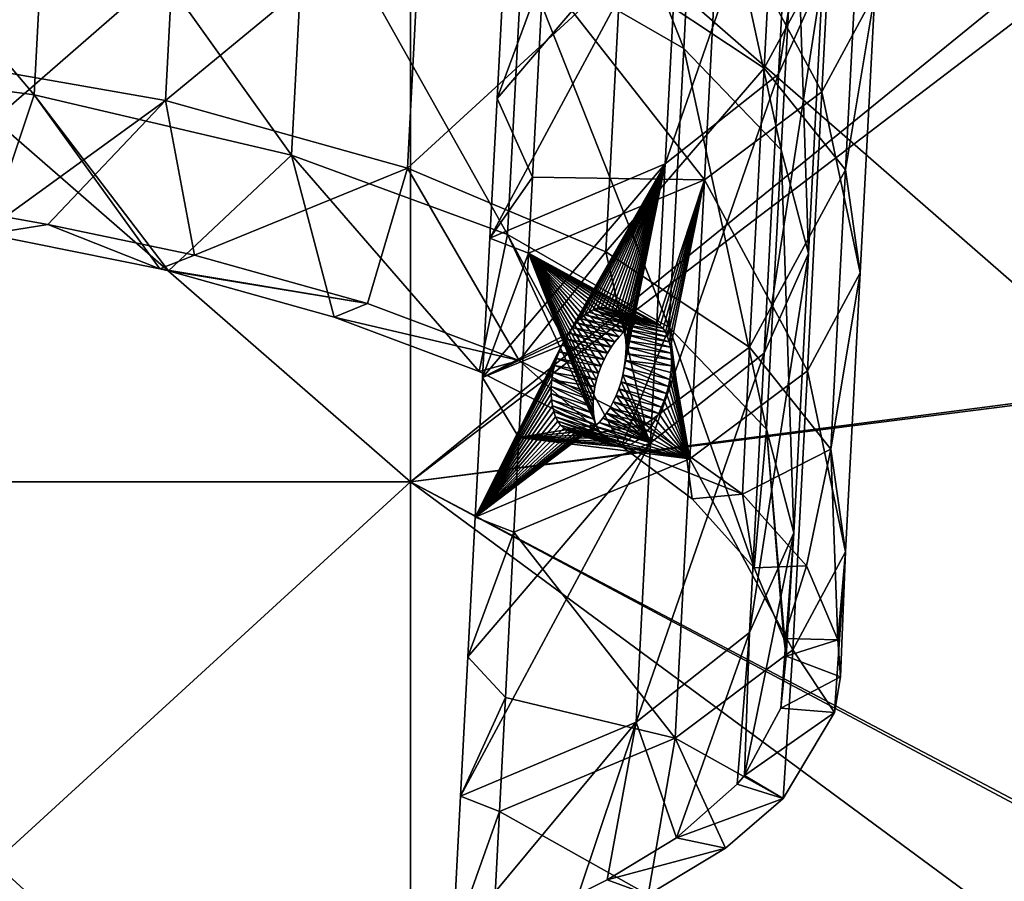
# Model space of a CAD drawing. Extents: x -1633 to 62, y -535 to 375.
# Tile 246 of 256: x -153 to -62, y -2 to 78. Entities that reach past the tile are written whole.
import ezdxf

# ---------------------------------------------------------------- set-up
doc = ezdxf.new("R2010")
doc.units = 0
doc.header["$LTSCALE"] = 33.374815
for name, color, linetype in [('1266', 7, 'CONTINUOUS'), ('1267', 7, 'CONTINUOUS'), ('1268', 7, 'CONTINUOUS'), ('1271', 7, 'CONTINUOUS'), ('1275', 7, 'CONTINUOUS'), ('1276', 7, 'CONTINUOUS'), ('409', 7, 'CONTINUOUS'), ('411', 7, 'CONTINUOUS')]:
    doc.layers.add(name, color=color, linetype=linetype)

msp = doc.modelspace()

# ---------------------------------------------------------------- linework, layer by layer
at = {"layer": '1266', "linetype": 'CONTINUOUS'}
for points in [[(-106.444, 83.863, -370.496), (-91.522, 75.254, -349.691), (-105.093, 109.658, -360.791), (-106.444, 83.863, -370.496)], [(-105.093, 109.658, -360.791), (-91.522, 75.254, -349.691), (-90.171, 101.049, -339.986), (-105.093, 109.658, -360.791)], [(-78.653, 82.083, -291.178), (-82.751, 72.87, -266.119), (-77.302, 107.878, -281.474), (-78.653, 82.083, -291.178)], [(-77.302, 107.878, -281.474), (-82.751, 72.87, -266.119), (-81.4, 98.665, -256.414), (-77.302, 107.878, -281.474)], [(-91.522, 75.254, -349.691), (-82.528, 65.874, -326.01), (-90.171, 101.049, -339.986), (-91.522, 75.254, -349.691)], [(-90.171, 101.049, -339.986), (-82.528, 65.874, -326.01), (-81.177, 91.669, -316.306), (-90.171, 101.049, -339.986)], [(-177.686, 74.492, -414.127), (-151.52, 70.973, -408.417), (-176.335, 100.287, -404.422), (-177.686, 74.492, -414.127)], [(-176.335, 100.287, -404.422), (-151.52, 70.973, -408.417), (-150.169, 96.768, -398.712), (-176.335, 100.287, -404.422)], [(-82.751, 72.87, -266.119), (-93.224, 64.585, -242.639), (-81.4, 98.665, -256.414), (-82.751, 72.87, -266.119)], [(-81.4, 98.665, -256.414), (-93.224, 64.585, -242.639), (-91.873, 90.38, -232.935), (-81.4, 98.665, -256.414)], [(-151.52, 70.973, -408.417), (-127.745, 65.386, -396.877), (-150.169, 96.768, -398.712), (-151.52, 70.973, -408.417)], [(-150.169, 96.768, -398.712), (-127.745, 65.386, -396.877), (-126.394, 91.181, -387.172), (-150.169, 96.768, -398.712)], [(-127.745, 65.386, -396.877), (-107.795, 58.067, -380.201), (-126.394, 91.181, -387.172), (-127.745, 65.386, -396.877)], [(-126.394, 91.181, -387.172), (-107.795, 58.067, -380.201), (-106.444, 83.863, -370.496), (-126.394, 91.181, -387.172)], [(-82.528, 65.874, -326.01), (-80.004, 56.288, -300.883), (-81.177, 91.669, -316.306), (-82.528, 65.874, -326.01)], [(-81.177, 91.669, -316.306), (-80.004, 56.288, -300.883), (-78.653, 82.083, -291.178), (-81.177, 91.669, -316.306)], [(-93.224, 64.585, -242.639), (-109.441, 57.727, -222.154), (-91.873, 90.38, -232.935), (-93.224, 64.585, -242.639)], [(-109.441, 57.727, -222.154), (-108.766, 70.625, -217.302), (-91.873, 90.38, -232.935), (-109.441, 57.727, -222.154)], [(-91.873, 90.38, -232.935), (-108.766, 70.625, -217.302), (-108.09, 83.523, -212.45), (-91.873, 90.38, -232.935)], [(-107.795, 58.067, -380.201), (-92.873, 49.458, -359.395), (-106.444, 83.863, -370.496), (-107.795, 58.067, -380.201)], [(-106.444, 83.863, -370.496), (-92.873, 49.458, -359.395), (-91.522, 75.254, -349.691), (-106.444, 83.863, -370.496)], [(-80.004, 56.288, -300.883), (-84.102, 47.075, -275.824), (-78.653, 82.083, -291.178), (-80.004, 56.288, -300.883)], [(-78.653, 82.083, -291.178), (-84.102, 47.075, -275.824), (-82.751, 72.87, -266.119), (-78.653, 82.083, -291.178)], [(-92.873, 49.458, -359.395), (-83.879, 40.078, -335.715), (-91.522, 75.254, -349.691), (-92.873, 49.458, -359.395)], [(-91.522, 75.254, -349.691), (-83.879, 40.078, -335.715), (-82.528, 65.874, -326.01), (-91.522, 75.254, -349.691)], [(-177.686, 74.492, -414.127), (-155.854, 58.085, -414.689), (-151.52, 70.973, -408.417), (-177.686, 74.492, -414.127)], [(-84.102, 47.075, -275.824), (-94.575, 38.79, -252.344), (-82.751, 72.87, -266.119), (-84.102, 47.075, -275.824)], [(-82.751, 72.87, -266.119), (-94.575, 38.79, -252.344), (-93.224, 64.585, -242.639), (-82.751, 72.87, -266.119)], [(-155.854, 58.085, -414.689), (-139.917, 54.889, -408.413), (-151.52, 70.973, -408.417), (-155.854, 58.085, -414.689)], [(-139.917, 54.889, -408.413), (-139.117, 54.699, -408.021), (-151.52, 70.973, -408.417), (-139.917, 54.889, -408.413)], [(-151.52, 70.973, -408.417), (-139.117, 54.699, -408.021), (-127.745, 65.386, -396.877), (-151.52, 70.973, -408.417)], [(-83.879, 40.078, -335.715), (-81.355, 30.493, -310.588), (-82.528, 65.874, -326.01), (-83.879, 40.078, -335.715)], [(-82.528, 65.874, -326.01), (-81.355, 30.493, -310.588), (-80.004, 56.288, -300.883), (-82.528, 65.874, -326.01)], [(-139.117, 54.699, -408.021), (-123.817, 50.428, -398.798), (-127.745, 65.386, -396.877), (-139.117, 54.699, -408.021)], [(-123.817, 50.428, -398.798), (-110.421, 45.399, -387.294), (-127.745, 65.386, -396.877), (-123.817, 50.428, -398.798)], [(-127.745, 65.386, -396.877), (-110.421, 45.399, -387.294), (-107.795, 58.067, -380.201), (-127.745, 65.386, -396.877)], [(-93.224, 64.585, -242.639), (-110.117, 44.83, -227.007), (-109.441, 57.727, -222.154), (-93.224, 64.585, -242.639)], [(-110.117, 44.83, -227.007), (-93.224, 64.585, -242.639), (-102.148, 48.951, -235.234), (-110.117, 44.83, -227.007)], [(-102.148, 48.951, -235.234), (-93.224, 64.585, -242.639), (-101.799, 49.448, -235.505), (-102.148, 48.951, -235.234)], [(-101.799, 49.448, -235.505), (-93.224, 64.585, -242.639), (-101.433, 49.896, -235.83), (-101.799, 49.448, -235.505)], [(-101.433, 49.896, -235.83), (-93.224, 64.585, -242.639), (-101.055, 50.287, -236.202), (-101.433, 49.896, -235.83)], [(-101.055, 50.287, -236.202), (-93.224, 64.585, -242.639), (-100.669, 50.62, -236.62), (-101.055, 50.287, -236.202)], [(-100.669, 50.62, -236.62), (-93.224, 64.585, -242.639), (-100.279, 50.891, -237.077), (-100.669, 50.62, -236.62)], [(-100.279, 50.891, -237.077), (-93.224, 64.585, -242.639), (-99.893, 51.095, -237.568), (-100.279, 50.891, -237.077)], [(-99.893, 51.095, -237.568), (-93.224, 64.585, -242.639), (-99.513, 51.23, -238.086), (-99.893, 51.095, -237.568)], [(-99.513, 51.23, -238.086), (-93.224, 64.585, -242.639), (-99.144, 51.296, -238.628), (-99.513, 51.23, -238.086)], [(-99.144, 51.296, -238.628), (-93.224, 64.585, -242.639), (-98.791, 51.291, -239.185), (-99.144, 51.296, -238.628)], [(-98.791, 51.291, -239.185), (-93.224, 64.585, -242.639), (-98.458, 51.215, -239.748), (-98.791, 51.291, -239.185)], [(-98.458, 51.215, -239.748), (-93.224, 64.585, -242.639), (-98.147, 51.067, -240.316), (-98.458, 51.215, -239.748)], [(-98.147, 51.067, -240.316), (-93.224, 64.585, -242.639), (-97.864, 50.85, -240.877), (-98.147, 51.067, -240.316)], [(-97.864, 50.85, -240.877), (-93.224, 64.585, -242.639), (-97.611, 50.566, -241.424), (-97.864, 50.85, -240.877)], [(-97.611, 50.566, -241.424), (-93.224, 64.585, -242.639), (-97.39, 50.218, -241.95), (-97.611, 50.566, -241.424)], [(-97.39, 50.218, -241.95), (-93.224, 64.585, -242.639), (-97.204, 49.808, -242.451), (-97.39, 50.218, -241.95)], [(-97.204, 49.808, -242.451), (-93.224, 64.585, -242.639), (-97.056, 49.344, -242.916), (-97.204, 49.808, -242.451)], [(-93.224, 64.585, -242.639), (-94.575, 38.79, -252.344), (-97.143, 45.096, -244.744), (-93.224, 64.585, -242.639)], [(-97.01, 45.755, -244.664), (-93.224, 64.585, -242.639), (-97.143, 45.096, -244.744), (-97.01, 45.755, -244.664)], [(-97.056, 49.344, -242.916), (-93.224, 64.585, -242.639), (-96.948, 48.831, -243.339), (-97.056, 49.344, -242.916)], [(-96.916, 46.413, -244.518), (-93.224, 64.585, -242.639), (-97.01, 45.755, -244.664), (-96.916, 46.413, -244.518)], [(-96.948, 48.831, -243.339), (-93.224, 64.585, -242.639), (-96.879, 48.272, -243.717), (-96.948, 48.831, -243.339)], [(-96.863, 47.055, -244.311), (-93.224, 64.585, -242.639), (-96.916, 46.413, -244.518), (-96.863, 47.055, -244.311)], [(-96.879, 48.272, -243.717), (-93.224, 64.585, -242.639), (-96.85, 47.677, -244.043), (-96.879, 48.272, -243.717)], [(-96.85, 47.677, -244.043), (-93.224, 64.585, -242.639), (-96.863, 47.055, -244.311), (-96.85, 47.677, -244.043)], [(-110.421, 45.399, -387.294), (-99.281, 39.742, -373.809), (-107.795, 58.067, -380.201), (-110.421, 45.399, -387.294)], [(-99.281, 39.742, -373.809), (-97.28, 38.501, -370.79), (-107.795, 58.067, -380.201), (-99.281, 39.742, -373.809)], [(-107.795, 58.067, -380.201), (-97.28, 38.501, -370.79), (-92.873, 49.458, -359.395), (-107.795, 58.067, -380.201)], [(-81.355, 30.493, -310.588), (-85.453, 21.28, -285.529), (-80.004, 56.288, -300.883), (-81.355, 30.493, -310.588)], [(-80.004, 56.288, -300.883), (-85.453, 21.28, -285.529), (-84.102, 47.075, -275.824), (-80.004, 56.288, -300.883)], [(-97.28, 38.501, -370.79), (-90.747, 33.638, -358.774), (-92.873, 49.458, -359.395), (-97.28, 38.501, -370.79)], [(-90.747, 33.638, -358.774), (-85.023, 27.244, -342.575), (-92.873, 49.458, -359.395), (-90.747, 33.638, -358.774)], [(-92.873, 49.458, -359.395), (-85.023, 27.244, -342.575), (-83.879, 40.078, -335.715), (-92.873, 49.458, -359.395)], [(-102.473, 48.411, -235.019), (-110.117, 44.83, -227.007), (-102.148, 48.951, -235.234), (-102.473, 48.411, -235.019)], [(-102.771, 47.834, -234.863), (-110.117, 44.83, -227.007), (-102.473, 48.411, -235.019), (-102.771, 47.834, -234.863)], [(-110.792, 31.932, -231.859), (-110.117, 44.83, -227.007), (-102.771, 47.834, -234.863), (-110.792, 31.932, -231.859)], [(-103.038, 47.222, -234.767), (-110.792, 31.932, -231.859), (-102.771, 47.834, -234.863), (-103.038, 47.222, -234.767)], [(-103.269, 46.59, -234.733), (-110.792, 31.932, -231.859), (-103.038, 47.222, -234.767), (-103.269, 46.59, -234.733)], [(-103.459, 45.945, -234.762), (-110.792, 31.932, -231.859), (-103.269, 46.59, -234.733), (-103.459, 45.945, -234.762)], [(-85.453, 21.28, -285.529), (-95.926, 12.994, -262.049), (-84.102, 47.075, -275.824), (-85.453, 21.28, -285.529)], [(-84.102, 47.075, -275.824), (-95.926, 12.994, -262.049), (-94.575, 38.79, -252.344), (-84.102, 47.075, -275.824)], [(-103.607, 45.29, -234.853), (-110.792, 31.932, -231.859), (-103.459, 45.945, -234.762), (-103.607, 45.29, -234.853)], [(-103.711, 44.636, -235.005), (-110.792, 31.932, -231.859), (-103.607, 45.29, -234.853), (-103.711, 44.636, -235.005)], [(-103.768, 43.994, -235.215), (-110.792, 31.932, -231.859), (-103.711, 44.636, -235.005), (-103.768, 43.994, -235.215)], [(-97.143, 45.096, -244.744), (-94.575, 38.79, -252.344), (-97.313, 44.444, -244.76), (-97.143, 45.096, -244.744)], [(-110.792, 31.932, -231.859), (-103.768, 43.994, -235.215), (-103.777, 43.372, -235.48), (-110.792, 31.932, -231.859)], [(-97.519, 43.805, -244.71), (-94.575, 38.79, -252.344), (-97.759, 43.185, -244.596), (-97.519, 43.805, -244.71)], [(-97.313, 44.444, -244.76), (-94.575, 38.79, -252.344), (-97.519, 43.805, -244.71), (-97.313, 44.444, -244.76)], [(-103.739, 42.773, -235.8), (-110.792, 31.932, -231.859), (-103.777, 43.372, -235.48), (-103.739, 42.773, -235.8)], [(-103.655, 42.21, -236.167), (-110.792, 31.932, -231.859), (-103.739, 42.773, -235.8), (-103.655, 42.21, -236.167)], [(-97.759, 43.185, -244.596), (-94.575, 38.79, -252.344), (-98.028, 42.599, -244.421), (-97.759, 43.185, -244.596)], [(-103.525, 41.691, -236.576), (-110.792, 31.932, -231.859), (-103.655, 42.21, -236.167), (-103.525, 41.691, -236.576)], [(-98.325, 42.051, -244.187), (-94.575, 38.79, -252.344), (-98.646, 41.545, -243.898), (-98.325, 42.051, -244.187)], [(-98.028, 42.599, -244.421), (-94.575, 38.79, -252.344), (-98.325, 42.051, -244.187), (-98.028, 42.599, -244.421)], [(-103.353, 41.219, -237.025), (-110.792, 31.932, -231.859), (-103.525, 41.691, -236.576), (-103.353, 41.219, -237.025)], [(-103.139, 40.801, -237.509), (-110.792, 31.932, -231.859), (-103.353, 41.219, -237.025), (-103.139, 40.801, -237.509)], [(-98.988, 41.09, -243.557), (-94.575, 38.79, -252.344), (-99.346, 40.693, -243.172), (-98.988, 41.09, -243.557)], [(-98.646, 41.545, -243.898), (-94.575, 38.79, -252.344), (-98.988, 41.09, -243.557), (-98.646, 41.545, -243.898)], [(-102.89, 40.444, -238.016), (-110.792, 31.932, -231.859), (-103.139, 40.801, -237.509), (-102.89, 40.444, -238.016)], [(-102.609, 40.152, -238.544), (-110.792, 31.932, -231.859), (-102.89, 40.444, -238.016), (-102.609, 40.152, -238.544)], [(-94.575, 38.79, -252.344), (-110.792, 31.932, -231.859), (-99.717, 40.355, -242.744), (-94.575, 38.79, -252.344)], [(-99.717, 40.355, -242.744), (-110.792, 31.932, -231.859), (-100.097, 40.082, -242.28), (-99.717, 40.355, -242.744)], [(-102.298, 39.927, -239.087), (-110.792, 31.932, -231.859), (-102.609, 40.152, -238.544), (-102.298, 39.927, -239.087)], [(-100.097, 40.082, -242.28), (-110.792, 31.932, -231.859), (-100.48, 39.877, -241.788), (-100.097, 40.082, -242.28)], [(-99.346, 40.693, -243.172), (-94.575, 38.79, -252.344), (-99.717, 40.355, -242.744), (-99.346, 40.693, -243.172)], [(-85.023, 27.244, -342.575), (-82.265, 20.721, -325.621), (-83.879, 40.078, -335.715), (-85.023, 27.244, -342.575)], [(-82.265, 20.721, -325.621), (-82.051, 19.091, -321.317), (-83.879, 40.078, -335.715), (-82.265, 20.721, -325.621)], [(-83.879, 40.078, -335.715), (-82.051, 19.091, -321.317), (-81.355, 30.493, -310.588), (-83.879, 40.078, -335.715)], [(-101.963, 39.772, -239.639), (-110.792, 31.932, -231.859), (-102.298, 39.927, -239.087), (-101.963, 39.772, -239.639)], [(-100.48, 39.877, -241.788), (-110.792, 31.932, -231.859), (-100.863, 39.743, -241.272), (-100.48, 39.877, -241.788)], [(-101.61, 39.689, -240.189), (-110.792, 31.932, -231.859), (-101.963, 39.772, -239.639), (-101.61, 39.689, -240.189)], [(-100.863, 39.743, -241.272), (-110.792, 31.932, -231.859), (-101.242, 39.68, -240.736), (-100.863, 39.743, -241.272)], [(-101.242, 39.68, -240.736), (-110.792, 31.932, -231.859), (-101.61, 39.689, -240.189), (-101.242, 39.68, -240.736)], [(-95.926, 12.994, -262.049), (-112.143, 6.137, -241.564), (-94.575, 38.79, -252.344), (-95.926, 12.994, -262.049)], [(-112.143, 6.137, -241.564), (-111.468, 19.034, -236.712), (-94.575, 38.79, -252.344), (-112.143, 6.137, -241.564)], [(-94.575, 38.79, -252.344), (-111.468, 19.034, -236.712), (-110.792, 31.932, -231.859), (-94.575, 38.79, -252.344)], [(-82.562, 14.272, -308.438), (-85.905, 8.069, -291.485), (-81.355, 30.493, -310.588), (-82.562, 14.272, -308.438)], [(-81.355, 30.493, -310.588), (-85.905, 8.069, -291.485), (-85.453, 21.28, -285.529), (-81.355, 30.493, -310.588)], [(-82.051, 19.091, -321.317), (-82.562, 14.272, -308.438), (-81.355, 30.493, -310.588), (-82.051, 19.091, -321.317)], [(-85.453, 21.28, -285.529), (-92.188, 2.294, -275.261), (-95.926, 12.994, -262.049), (-85.453, 21.28, -285.529)], [(-86.577, 7.27, -289.268), (-92.188, 2.294, -275.261), (-85.453, 21.28, -285.529), (-86.577, 7.27, -289.268)], [(-85.905, 8.069, -291.485), (-86.577, 7.27, -289.268), (-85.453, 21.28, -285.529), (-85.905, 8.069, -291.485)], [(-101.25, -2.906, -260.178), (-112.851, -7.387, -246.652), (-95.926, 12.994, -262.049), (-101.25, -2.906, -260.178)], [(-95.926, 12.994, -262.049), (-112.851, -7.387, -246.652), (-112.143, 6.137, -241.564), (-95.926, 12.994, -262.049)], [(-98.593, -1.594, -264.035), (-101.25, -2.906, -260.178), (-95.926, 12.994, -262.049), (-98.593, -1.594, -264.035)], [(-92.188, 2.294, -275.261), (-98.593, -1.594, -264.035), (-95.926, 12.994, -262.049), (-92.188, 2.294, -275.261)]]:
    msp.add_3dface(points, dxfattribs=at)
at = {"layer": '1267', "linetype": 'CONTINUOUS'}
for points in [[(-108.09, 83.523, -212.45), (-108.766, 70.625, -217.302), (-104.498, 82.135, -209.261), (-108.09, 83.523, -212.45)], [(-104.498, 82.135, -209.261), (-108.766, 70.625, -217.302), (-105.482, 63.341, -216.332), (-104.498, 82.135, -209.261)], [(-108.766, 70.625, -217.302), (-109.441, 57.727, -222.154), (-105.482, 63.341, -216.332), (-108.766, 70.625, -217.302)], [(-105.482, 63.341, -216.332), (-109.441, 57.727, -222.154), (-105.849, 56.34, -218.966), (-105.482, 63.341, -216.332)], [(-109.441, 57.727, -222.154), (-110.117, 44.83, -227.007), (-105.849, 56.34, -218.966), (-109.441, 57.727, -222.154)], [(-105.849, 56.34, -218.966), (-110.117, 44.83, -227.007), (-106.741, 39.302, -225.375), (-105.849, 56.34, -218.966)], [(-110.117, 44.83, -227.007), (-110.792, 31.932, -231.859), (-106.741, 39.302, -225.375), (-110.117, 44.83, -227.007)], [(-106.741, 39.302, -225.375), (-110.792, 31.932, -231.859), (-107.2, 30.544, -228.67), (-106.741, 39.302, -225.375)], [(-110.792, 31.932, -231.859), (-111.468, 19.034, -236.712), (-107.2, 30.544, -228.67), (-110.792, 31.932, -231.859)], [(-107.2, 30.544, -228.67), (-111.468, 19.034, -236.712), (-108, 15.264, -234.419), (-107.2, 30.544, -228.67)], [(-111.468, 19.034, -236.712), (-112.143, 6.137, -241.564), (-108, 15.264, -234.419), (-111.468, 19.034, -236.712)], [(-108, 15.264, -234.419), (-112.143, 6.137, -241.564), (-108.551, 4.749, -238.375), (-108, 15.264, -234.419)], [(-112.143, 6.137, -241.564), (-112.851, -7.387, -246.652), (-108.551, 4.749, -238.375), (-112.143, 6.137, -241.564)], [(-108.551, 4.749, -238.375), (-112.851, -7.387, -246.652), (-109.259, -8.775, -243.463), (-108.551, 4.749, -238.375)]]:
    msp.add_3dface(points, dxfattribs=at)
at = {"layer": '1268', "linetype": 'CONTINUOUS'}
for points in [[(-150.27, 58.98, -417.847), (-155.854, 58.085, -414.689), (-154.213, 59.672, -419.137), (-150.27, 58.98, -417.847)], [(-139.917, 54.889, -408.413), (-155.854, 58.085, -414.689), (-150.27, 58.98, -417.847), (-139.917, 54.889, -408.413)], [(-136.715, 56.133, -412.165), (-139.917, 54.889, -408.413), (-150.27, 58.98, -417.847), (-136.715, 56.133, -412.165)], [(-120.722, 51.668, -402.524), (-139.917, 54.889, -408.413), (-136.715, 56.133, -412.165), (-120.722, 51.668, -402.524)], [(-139.117, 54.699, -408.021), (-139.917, 54.889, -408.413), (-120.722, 51.668, -402.524), (-139.117, 54.699, -408.021)], [(-123.817, 50.428, -398.798), (-139.117, 54.699, -408.021), (-120.722, 51.668, -402.524), (-123.817, 50.428, -398.798)], [(-106.719, 46.411, -390.499), (-123.817, 50.428, -398.798), (-120.722, 51.668, -402.524), (-106.719, 46.411, -390.499)], [(-110.421, 45.399, -387.294), (-123.817, 50.428, -398.798), (-106.719, 46.411, -390.499), (-110.421, 45.399, -387.294)], [(-99.281, 39.742, -373.809), (-110.421, 45.399, -387.294), (-106.719, 46.411, -390.499), (-99.281, 39.742, -373.809)], [(-95.074, 40.497, -376.402), (-99.281, 39.742, -373.809), (-106.719, 46.411, -390.499), (-95.074, 40.497, -376.402)], [(-97.28, 38.501, -370.79), (-99.281, 39.742, -373.809), (-95.074, 40.497, -376.402), (-97.28, 38.501, -370.79)], [(-86.096, 34.068, -360.563), (-97.28, 38.501, -370.79), (-95.074, 40.497, -376.402), (-86.096, 34.068, -360.563)], [(-90.747, 33.638, -358.774), (-97.28, 38.501, -370.79), (-86.096, 34.068, -360.563), (-90.747, 33.638, -358.774)], [(-85.023, 27.244, -342.575), (-90.747, 33.638, -358.774), (-86.096, 34.068, -360.563), (-85.023, 27.244, -342.575)], [(-80.167, 27.431, -343.749), (-85.023, 27.244, -342.575), (-86.096, 34.068, -360.563), (-80.167, 27.431, -343.749)], [(-82.265, 20.721, -325.621), (-85.023, 27.244, -342.575), (-80.167, 27.431, -343.749), (-82.265, 20.721, -325.621)], [(-77.282, 20.611, -326.023), (-82.265, 20.721, -325.621), (-80.167, 27.431, -343.749), (-77.282, 20.611, -326.023)], [(-82.051, 19.091, -321.317), (-82.265, 20.721, -325.621), (-77.282, 20.611, -326.023), (-82.051, 19.091, -321.317)], [(-77.038, 17.192, -316.968), (-82.051, 19.091, -321.317), (-77.282, 20.611, -326.023), (-77.038, 17.192, -316.968)], [(-82.562, 14.272, -308.438), (-82.051, 19.091, -321.317), (-77.038, 17.192, -316.968), (-82.562, 14.272, -308.438)], [(-77.593, 13.868, -308.056), (-82.562, 14.272, -308.438), (-77.038, 17.192, -316.968), (-77.593, 13.868, -308.056)], [(-85.905, 8.069, -291.485), (-82.562, 14.272, -308.438), (-77.593, 13.868, -308.056), (-85.905, 8.069, -291.485)], [(-82.341, 5.94, -286.321), (-85.905, 8.069, -291.485), (-77.593, 13.868, -308.056), (-82.341, 5.94, -286.321)], [(-86.577, 7.27, -289.268), (-85.905, 8.069, -291.485), (-82.341, 5.94, -286.321), (-86.577, 7.27, -289.268)], [(-92.188, 2.294, -275.261), (-86.577, 7.27, -289.268), (-82.341, 5.94, -286.321), (-92.188, 2.294, -275.261)], [(-87.658, 1.345, -273.369), (-92.188, 2.294, -275.261), (-82.341, 5.94, -286.321), (-87.658, 1.345, -273.369)], [(-98.593, -1.594, -264.035), (-92.188, 2.294, -275.261), (-87.658, 1.345, -273.369), (-98.593, -1.594, -264.035)], [(-94.807, -2.953, -260.95), (-98.593, -1.594, -264.035), (-87.658, 1.345, -273.369), (-94.807, -2.953, -260.95)], [(-101.25, -2.906, -260.178), (-98.593, -1.594, -264.035), (-94.807, -2.953, -260.95), (-101.25, -2.906, -260.178)]]:
    msp.add_3dface(points, dxfattribs=at)
at = {"layer": '1271', "linetype": 'CONTINUOUS'}
for points in [[(-138.036, 96.234, -398.98), (-164.557, 74.84, -416.882), (-163.206, 100.636, -407.177), (-138.036, 96.234, -398.98)], [(-84.094, 73.436, -345.895), (-97.373, 82.253, -367.482), (-82.743, 99.232, -336.19), (-84.094, 73.436, -345.895)], [(-75.22, 89.817, -312.214), (-84.094, 73.436, -345.895), (-82.743, 99.232, -336.19), (-75.22, 89.817, -312.214)], [(-88.256, 88.906, -229.52), (-78.748, 71.251, -262.374), (-77.397, 97.047, -252.67), (-88.256, 88.906, -229.52)], [(-78.748, 71.251, -262.374), (-73.864, 80.318, -287.154), (-77.397, 97.047, -252.67), (-78.748, 71.251, -262.374)], [(-139.387, 70.438, -408.685), (-164.557, 74.84, -416.882), (-138.036, 96.234, -398.98), (-139.387, 70.438, -408.685)], [(-115.686, 89.993, -385.504), (-139.387, 70.438, -408.685), (-138.036, 96.234, -398.98), (-115.686, 89.993, -385.504)], [(-117.037, 64.198, -395.209), (-139.387, 70.438, -408.685), (-115.686, 89.993, -385.504), (-117.037, 64.198, -395.209)], [(-97.373, 82.253, -367.482), (-117.037, 64.198, -395.209), (-115.686, 89.993, -385.504), (-97.373, 82.253, -367.482)], [(-76.571, 64.022, -321.918), (-84.094, 73.436, -345.895), (-75.22, 89.817, -312.214), (-76.571, 64.022, -321.918)], [(-73.864, 80.318, -287.154), (-76.571, 64.022, -321.918), (-75.22, 89.817, -312.214), (-73.864, 80.318, -287.154)], [(-104.498, 82.135, -209.261), (-89.607, 63.111, -239.225), (-88.256, 88.906, -229.52), (-104.498, 82.135, -209.261)], [(-89.607, 63.111, -239.225), (-78.748, 71.251, -262.374), (-88.256, 88.906, -229.52), (-89.607, 63.111, -239.225)], [(-98.724, 56.458, -377.186), (-117.037, 64.198, -395.209), (-97.373, 82.253, -367.482), (-98.724, 56.458, -377.186)], [(-104.498, 82.135, -209.261), (-105.482, 63.341, -216.332), (-89.607, 63.111, -239.225), (-104.498, 82.135, -209.261)], [(-84.094, 73.436, -345.895), (-98.724, 56.458, -377.186), (-97.373, 82.253, -367.482), (-84.094, 73.436, -345.895)], [(-78.748, 71.251, -262.374), (-75.215, 54.523, -296.858), (-73.864, 80.318, -287.154), (-78.748, 71.251, -262.374)], [(-75.215, 54.523, -296.858), (-76.571, 64.022, -321.918), (-73.864, 80.318, -287.154), (-75.215, 54.523, -296.858)], [(-139.387, 70.438, -408.685), (-154.213, 59.672, -419.137), (-164.557, 74.84, -416.882), (-139.387, 70.438, -408.685)], [(-85.445, 47.641, -355.599), (-98.724, 56.458, -377.186), (-84.094, 73.436, -345.895), (-85.445, 47.641, -355.599)], [(-76.571, 64.022, -321.918), (-85.445, 47.641, -355.599), (-84.094, 73.436, -345.895), (-76.571, 64.022, -321.918)], [(-89.607, 63.111, -239.225), (-80.099, 45.456, -272.079), (-78.748, 71.251, -262.374), (-89.607, 63.111, -239.225)], [(-80.099, 45.456, -272.079), (-75.215, 54.523, -296.858), (-78.748, 71.251, -262.374), (-80.099, 45.456, -272.079)], [(-150.27, 58.98, -417.847), (-154.213, 59.672, -419.137), (-139.387, 70.438, -408.685), (-150.27, 58.98, -417.847)], [(-136.715, 56.133, -412.165), (-150.27, 58.98, -417.847), (-139.387, 70.438, -408.685), (-136.715, 56.133, -412.165)], [(-117.037, 64.198, -395.209), (-136.715, 56.133, -412.165), (-139.387, 70.438, -408.685), (-117.037, 64.198, -395.209)], [(-120.722, 51.668, -402.524), (-136.715, 56.133, -412.165), (-117.037, 64.198, -395.209), (-120.722, 51.668, -402.524)], [(-106.719, 46.411, -390.499), (-120.722, 51.668, -402.524), (-117.037, 64.198, -395.209), (-106.719, 46.411, -390.499)], [(-98.724, 56.458, -377.186), (-106.719, 46.411, -390.499), (-117.037, 64.198, -395.209), (-98.724, 56.458, -377.186)], [(-77.922, 38.227, -331.623), (-85.445, 47.641, -355.599), (-76.571, 64.022, -321.918), (-77.922, 38.227, -331.623)], [(-75.215, 54.523, -296.858), (-77.922, 38.227, -331.623), (-76.571, 64.022, -321.918), (-75.215, 54.523, -296.858)], [(-105.482, 63.341, -216.332), (-105.849, 56.34, -218.966), (-89.607, 63.111, -239.225), (-105.482, 63.341, -216.332)], [(-89.607, 63.111, -239.225), (-105.849, 56.34, -218.966), (-93.981, 49.869, -237.824), (-89.607, 63.111, -239.225)], [(-93.684, 49.649, -238.408), (-89.607, 63.111, -239.225), (-93.981, 49.869, -237.824), (-93.684, 49.649, -238.408)], [(-93.422, 49.362, -238.972), (-89.607, 63.111, -239.225), (-93.684, 49.649, -238.408), (-93.422, 49.362, -238.972)], [(-93.195, 49.013, -239.509), (-89.607, 63.111, -239.225), (-93.422, 49.362, -238.972), (-93.195, 49.013, -239.509)], [(-93.006, 48.605, -240.016), (-89.607, 63.111, -239.225), (-93.195, 49.013, -239.509), (-93.006, 48.605, -240.016)], [(-92.856, 48.146, -240.482), (-89.607, 63.111, -239.225), (-93.006, 48.605, -240.016), (-92.856, 48.146, -240.482)], [(-92.747, 47.642, -240.902), (-89.607, 63.111, -239.225), (-92.856, 48.146, -240.482), (-92.747, 47.642, -240.902)], [(-90.958, 37.316, -248.93), (-89.607, 63.111, -239.225), (-92.747, 47.642, -240.902), (-90.958, 37.316, -248.93)], [(-90.958, 37.316, -248.93), (-80.099, 45.456, -272.079), (-89.607, 63.111, -239.225), (-90.958, 37.316, -248.93)], [(-95.074, 40.497, -376.402), (-106.719, 46.411, -390.499), (-98.724, 56.458, -377.186), (-95.074, 40.497, -376.402)], [(-85.445, 47.641, -355.599), (-95.074, 40.497, -376.402), (-98.724, 56.458, -377.186), (-85.445, 47.641, -355.599)], [(-105.849, 56.34, -218.966), (-106.741, 39.302, -225.375), (-99.635, 40.461, -233.686), (-105.849, 56.34, -218.966)], [(-99.88, 42.711, -232.345), (-105.849, 56.34, -218.966), (-99.888, 42.106, -232.604), (-99.88, 42.711, -232.345)], [(-105.849, 56.34, -218.966), (-99.88, 42.711, -232.345), (-99.824, 43.335, -232.142), (-105.849, 56.34, -218.966)], [(-99.888, 42.106, -232.604), (-105.849, 56.34, -218.966), (-99.85, 41.522, -232.917), (-99.888, 42.106, -232.604)], [(-99.85, 41.522, -232.917), (-105.849, 56.34, -218.966), (-99.765, 40.971, -233.279), (-99.85, 41.522, -232.917)], [(-99.765, 40.971, -233.279), (-105.849, 56.34, -218.966), (-99.635, 40.461, -233.686), (-99.765, 40.971, -233.279)], [(-93.981, 49.869, -237.824), (-105.849, 56.34, -218.966), (-94.308, 50.019, -237.228), (-93.981, 49.869, -237.824)], [(-94.308, 50.019, -237.228), (-105.849, 56.34, -218.966), (-94.661, 50.096, -236.631), (-94.308, 50.019, -237.228)], [(-94.661, 50.096, -236.631), (-105.849, 56.34, -218.966), (-95.038, 50.098, -236.038), (-94.661, 50.096, -236.631)], [(-95.038, 50.098, -236.038), (-105.849, 56.34, -218.966), (-95.434, 50.026, -235.458), (-95.038, 50.098, -236.038)], [(-95.434, 50.026, -235.458), (-105.849, 56.34, -218.966), (-95.842, 49.88, -234.901), (-95.434, 50.026, -235.458)], [(-95.842, 49.88, -234.901), (-105.849, 56.34, -218.966), (-96.256, 49.661, -234.374), (-95.842, 49.88, -234.901)], [(-96.256, 49.661, -234.374), (-105.849, 56.34, -218.966), (-96.674, 49.373, -233.883), (-96.256, 49.661, -234.374)], [(-96.674, 49.373, -233.883), (-105.849, 56.34, -218.966), (-97.087, 49.021, -233.436), (-96.674, 49.373, -233.883)], [(-97.087, 49.021, -233.436), (-105.849, 56.34, -218.966), (-97.488, 48.61, -233.04), (-97.087, 49.021, -233.436)], [(-97.488, 48.61, -233.04), (-105.849, 56.34, -218.966), (-97.874, 48.143, -232.696), (-97.488, 48.61, -233.04)], [(-97.874, 48.143, -232.696), (-105.849, 56.34, -218.966), (-98.238, 47.63, -232.41), (-97.874, 48.143, -232.696)], [(-98.238, 47.63, -232.41), (-105.849, 56.34, -218.966), (-98.575, 47.079, -232.184), (-98.238, 47.63, -232.41)], [(-98.575, 47.079, -232.184), (-105.849, 56.34, -218.966), (-98.88, 46.494, -232.021), (-98.575, 47.079, -232.184)], [(-98.88, 46.494, -232.021), (-105.849, 56.34, -218.966), (-99.152, 45.881, -231.92), (-98.88, 46.494, -232.021)], [(-99.152, 45.881, -231.92), (-105.849, 56.34, -218.966), (-99.384, 45.253, -231.883), (-99.152, 45.881, -231.92)], [(-99.384, 45.253, -231.883), (-105.849, 56.34, -218.966), (-99.574, 44.616, -231.908), (-99.384, 45.253, -231.883)], [(-99.574, 44.616, -231.908), (-105.849, 56.34, -218.966), (-99.721, 43.974, -231.995), (-99.574, 44.616, -231.908)], [(-99.721, 43.974, -231.995), (-105.849, 56.34, -218.966), (-99.824, 43.335, -232.142), (-99.721, 43.974, -231.995)], [(-80.099, 45.456, -272.079), (-76.566, 28.728, -306.563), (-75.215, 54.523, -296.858), (-80.099, 45.456, -272.079)], [(-76.566, 28.728, -306.563), (-77.922, 38.227, -331.623), (-75.215, 54.523, -296.858), (-76.566, 28.728, -306.563)], [(-86.096, 34.068, -360.563), (-95.074, 40.497, -376.402), (-85.445, 47.641, -355.599), (-86.096, 34.068, -360.563)], [(-92.677, 47.096, -241.274), (-90.958, 37.316, -248.93), (-92.747, 47.642, -240.902), (-92.677, 47.096, -241.274)], [(-77.922, 38.227, -331.623), (-86.096, 34.068, -360.563), (-85.445, 47.641, -355.599), (-77.922, 38.227, -331.623)], [(-92.648, 46.516, -241.593), (-90.958, 37.316, -248.93), (-92.677, 47.096, -241.274), (-92.648, 46.516, -241.593)], [(-92.66, 45.911, -241.855), (-90.958, 37.316, -248.93), (-92.648, 46.516, -241.593), (-92.66, 45.911, -241.855)], [(-92.713, 45.286, -242.056), (-90.958, 37.316, -248.93), (-92.66, 45.911, -241.855), (-92.713, 45.286, -242.056)], [(-92.937, 43.998, -242.273), (-90.958, 37.316, -248.93), (-92.806, 44.644, -242.196), (-92.937, 43.998, -242.273)], [(-92.806, 44.644, -242.196), (-90.958, 37.316, -248.93), (-92.713, 45.286, -242.056), (-92.806, 44.644, -242.196)], [(-90.958, 37.316, -248.93), (-81.45, 19.661, -281.784), (-80.099, 45.456, -272.079), (-90.958, 37.316, -248.93)], [(-81.45, 19.661, -281.784), (-76.566, 28.728, -306.563), (-80.099, 45.456, -272.079), (-81.45, 19.661, -281.784)], [(-93.107, 43.354, -242.285), (-90.958, 37.316, -248.93), (-92.937, 43.998, -242.273), (-93.107, 43.354, -242.285)], [(-93.314, 42.719, -242.231), (-90.958, 37.316, -248.93), (-93.107, 43.354, -242.285), (-93.314, 42.719, -242.231)], [(-93.833, 41.504, -241.929), (-90.958, 37.316, -248.93), (-93.558, 42.098, -242.111), (-93.833, 41.504, -241.929)], [(-93.558, 42.098, -242.111), (-90.958, 37.316, -248.93), (-93.314, 42.719, -242.231), (-93.558, 42.098, -242.111)], [(-94.475, 40.421, -241.378), (-90.958, 37.316, -248.93), (-94.14, 40.943, -241.683), (-94.475, 40.421, -241.378)], [(-94.14, 40.943, -241.683), (-90.958, 37.316, -248.93), (-93.833, 41.504, -241.929), (-94.14, 40.943, -241.683)], [(-99.635, 40.461, -233.686), (-106.741, 39.302, -225.375), (-99.46, 39.995, -234.135), (-99.635, 40.461, -233.686)], [(-94.835, 39.947, -241.017), (-90.958, 37.316, -248.93), (-94.475, 40.421, -241.378), (-94.835, 39.947, -241.017)], [(-106.741, 39.302, -225.375), (-107.2, 30.544, -228.67), (-90.958, 37.316, -248.93), (-106.741, 39.302, -225.375)], [(-99.46, 39.995, -234.135), (-106.741, 39.302, -225.375), (-99.242, 39.578, -234.623), (-99.46, 39.995, -234.135)], [(-99.242, 39.578, -234.623), (-106.741, 39.302, -225.375), (-98.986, 39.22, -235.141), (-99.242, 39.578, -234.623)], [(-106.741, 39.302, -225.375), (-90.958, 37.316, -248.93), (-97.64, 38.455, -237.412), (-106.741, 39.302, -225.375)], [(-98.986, 39.22, -235.141), (-106.741, 39.302, -225.375), (-98.694, 38.925, -235.685), (-98.986, 39.22, -235.141)], [(-98.694, 38.925, -235.685), (-106.741, 39.302, -225.375), (-98.368, 38.696, -236.25), (-98.694, 38.925, -235.685)], [(-98.368, 38.696, -236.25), (-106.741, 39.302, -225.375), (-98.015, 38.538, -236.829), (-98.368, 38.696, -236.25)], [(-98.015, 38.538, -236.829), (-106.741, 39.302, -225.375), (-97.64, 38.455, -237.412), (-98.015, 38.538, -236.829)], [(-96.018, 38.881, -239.65), (-90.958, 37.316, -248.93), (-95.611, 39.172, -240.148), (-96.018, 38.881, -239.65)], [(-95.611, 39.172, -240.148), (-90.958, 37.316, -248.93), (-95.215, 39.529, -240.606), (-95.611, 39.172, -240.148)], [(-95.215, 39.529, -240.606), (-90.958, 37.316, -248.93), (-94.835, 39.947, -241.017), (-95.215, 39.529, -240.606)], [(-97.64, 38.455, -237.412), (-90.958, 37.316, -248.93), (-97.246, 38.447, -237.994), (-97.64, 38.455, -237.412)], [(-97.246, 38.447, -237.994), (-90.958, 37.316, -248.93), (-96.84, 38.517, -238.567), (-97.246, 38.447, -237.994)], [(-96.84, 38.517, -238.567), (-90.958, 37.316, -248.93), (-96.429, 38.662, -239.121), (-96.84, 38.517, -238.567)], [(-96.429, 38.662, -239.121), (-90.958, 37.316, -248.93), (-96.018, 38.881, -239.65), (-96.429, 38.662, -239.121)], [(-80.167, 27.431, -343.749), (-86.096, 34.068, -360.563), (-77.922, 38.227, -331.623), (-80.167, 27.431, -343.749)], [(-77.282, 20.611, -326.023), (-80.167, 27.431, -343.749), (-77.922, 38.227, -331.623), (-77.282, 20.611, -326.023)], [(-76.566, 28.728, -306.563), (-77.282, 20.611, -326.023), (-77.922, 38.227, -331.623), (-76.566, 28.728, -306.563)], [(-107.2, 30.544, -228.67), (-92.309, 11.52, -258.634), (-90.958, 37.316, -248.93), (-107.2, 30.544, -228.67)], [(-92.309, 11.52, -258.634), (-81.45, 19.661, -281.784), (-90.958, 37.316, -248.93), (-92.309, 11.52, -258.634)], [(-107.2, 30.544, -228.67), (-108, 15.264, -234.419), (-92.309, 11.52, -258.634), (-107.2, 30.544, -228.67)], [(-81.45, 19.661, -281.784), (-77.593, 13.868, -308.056), (-76.566, 28.728, -306.563), (-81.45, 19.661, -281.784)], [(-77.593, 13.868, -308.056), (-77.038, 17.192, -316.968), (-76.566, 28.728, -306.563), (-77.593, 13.868, -308.056)], [(-77.038, 17.192, -316.968), (-77.282, 20.611, -326.023), (-76.566, 28.728, -306.563), (-77.038, 17.192, -316.968)], [(-92.309, 11.52, -258.634), (-82.341, 5.94, -286.321), (-81.45, 19.661, -281.784), (-92.309, 11.52, -258.634)], [(-82.341, 5.94, -286.321), (-77.593, 13.868, -308.056), (-81.45, 19.661, -281.784), (-82.341, 5.94, -286.321)], [(-108, 15.264, -234.419), (-108.551, 4.749, -238.375), (-92.309, 11.52, -258.634), (-108, 15.264, -234.419)], [(-108.551, 4.749, -238.375), (-94.807, -2.953, -260.95), (-92.309, 11.52, -258.634), (-108.551, 4.749, -238.375)], [(-94.807, -2.953, -260.95), (-87.658, 1.345, -273.369), (-92.309, 11.52, -258.634), (-94.807, -2.953, -260.95)], [(-87.658, 1.345, -273.369), (-82.341, 5.94, -286.321), (-92.309, 11.52, -258.634), (-87.658, 1.345, -273.369)], [(-108.551, 4.749, -238.375), (-109.259, -8.775, -243.463), (-94.807, -2.953, -260.95), (-108.551, 4.749, -238.375)]]:
    msp.add_3dface(points, dxfattribs=at)
at = {"layer": '1275', "linetype": 'CONTINUOUS'}
for points in [[(-96.916, 46.413, -244.518), (-97.01, 45.755, -244.664), (-92.806, 44.644, -242.196), (-96.916, 46.413, -244.518)], [(-96.863, 47.055, -244.311), (-96.916, 46.413, -244.518), (-92.66, 45.911, -241.855), (-96.863, 47.055, -244.311)], [(-96.916, 46.413, -244.518), (-92.806, 44.644, -242.196), (-92.713, 45.286, -242.056), (-96.916, 46.413, -244.518)], [(-96.916, 46.413, -244.518), (-92.713, 45.286, -242.056), (-92.66, 45.911, -241.855), (-96.916, 46.413, -244.518)], [(-97.01, 45.755, -244.664), (-97.143, 45.096, -244.744), (-92.937, 43.998, -242.273), (-97.01, 45.755, -244.664)], [(-97.01, 45.755, -244.664), (-92.937, 43.998, -242.273), (-92.806, 44.644, -242.196), (-97.01, 45.755, -244.664)], [(-97.143, 45.096, -244.744), (-97.313, 44.444, -244.76), (-93.107, 43.354, -242.285), (-97.143, 45.096, -244.744)], [(-97.143, 45.096, -244.744), (-93.107, 43.354, -242.285), (-92.937, 43.998, -242.273), (-97.143, 45.096, -244.744)], [(-103.777, 43.372, -235.48), (-103.768, 43.994, -235.215), (-99.888, 42.106, -232.604), (-103.777, 43.372, -235.48)], [(-103.768, 43.994, -235.215), (-99.88, 42.711, -232.345), (-99.888, 42.106, -232.604), (-103.768, 43.994, -235.215)], [(-97.519, 43.805, -244.71), (-97.759, 43.185, -244.596), (-93.558, 42.098, -242.111), (-97.519, 43.805, -244.71)], [(-97.313, 44.444, -244.76), (-97.519, 43.805, -244.71), (-93.314, 42.719, -242.231), (-97.313, 44.444, -244.76)], [(-97.519, 43.805, -244.71), (-93.558, 42.098, -242.111), (-93.314, 42.719, -242.231), (-97.519, 43.805, -244.71)], [(-97.313, 44.444, -244.76), (-93.314, 42.719, -242.231), (-93.107, 43.354, -242.285), (-97.313, 44.444, -244.76)], [(-103.739, 42.773, -235.8), (-103.777, 43.372, -235.48), (-99.85, 41.522, -232.917), (-103.739, 42.773, -235.8)], [(-103.777, 43.372, -235.48), (-99.888, 42.106, -232.604), (-99.85, 41.522, -232.917), (-103.777, 43.372, -235.48)], [(-103.655, 42.21, -236.167), (-103.739, 42.773, -235.8), (-99.765, 40.971, -233.279), (-103.655, 42.21, -236.167)], [(-103.739, 42.773, -235.8), (-99.85, 41.522, -232.917), (-99.765, 40.971, -233.279), (-103.739, 42.773, -235.8)], [(-97.759, 43.185, -244.596), (-98.028, 42.599, -244.421), (-93.833, 41.504, -241.929), (-97.759, 43.185, -244.596)], [(-97.759, 43.185, -244.596), (-93.833, 41.504, -241.929), (-93.558, 42.098, -242.111), (-97.759, 43.185, -244.596)], [(-103.525, 41.691, -236.576), (-103.655, 42.21, -236.167), (-99.635, 40.461, -233.686), (-103.525, 41.691, -236.576)], [(-103.655, 42.21, -236.167), (-99.765, 40.971, -233.279), (-99.635, 40.461, -233.686), (-103.655, 42.21, -236.167)], [(-98.325, 42.051, -244.187), (-98.646, 41.545, -243.898), (-94.475, 40.421, -241.378), (-98.325, 42.051, -244.187)], [(-98.028, 42.599, -244.421), (-98.325, 42.051, -244.187), (-94.14, 40.943, -241.683), (-98.028, 42.599, -244.421)], [(-98.325, 42.051, -244.187), (-94.475, 40.421, -241.378), (-94.14, 40.943, -241.683), (-98.325, 42.051, -244.187)], [(-98.028, 42.599, -244.421), (-94.14, 40.943, -241.683), (-93.833, 41.504, -241.929), (-98.028, 42.599, -244.421)], [(-103.353, 41.219, -237.025), (-103.525, 41.691, -236.576), (-99.46, 39.995, -234.135), (-103.353, 41.219, -237.025)], [(-103.525, 41.691, -236.576), (-99.635, 40.461, -233.686), (-99.46, 39.995, -234.135), (-103.525, 41.691, -236.576)], [(-103.139, 40.801, -237.509), (-103.353, 41.219, -237.025), (-99.242, 39.578, -234.623), (-103.139, 40.801, -237.509)], [(-103.353, 41.219, -237.025), (-99.46, 39.995, -234.135), (-99.242, 39.578, -234.623), (-103.353, 41.219, -237.025)], [(-98.988, 41.09, -243.557), (-99.346, 40.693, -243.172), (-95.215, 39.529, -240.606), (-98.988, 41.09, -243.557)], [(-98.646, 41.545, -243.898), (-98.988, 41.09, -243.557), (-94.835, 39.947, -241.017), (-98.646, 41.545, -243.898)], [(-98.988, 41.09, -243.557), (-95.215, 39.529, -240.606), (-94.835, 39.947, -241.017), (-98.988, 41.09, -243.557)], [(-98.646, 41.545, -243.898), (-94.835, 39.947, -241.017), (-94.475, 40.421, -241.378), (-98.646, 41.545, -243.898)], [(-102.89, 40.444, -238.016), (-103.139, 40.801, -237.509), (-98.986, 39.22, -235.141), (-102.89, 40.444, -238.016)], [(-103.139, 40.801, -237.509), (-99.242, 39.578, -234.623), (-98.986, 39.22, -235.141), (-103.139, 40.801, -237.509)], [(-102.609, 40.152, -238.544), (-102.89, 40.444, -238.016), (-98.694, 38.925, -235.685), (-102.609, 40.152, -238.544)], [(-102.89, 40.444, -238.016), (-98.986, 39.22, -235.141), (-98.694, 38.925, -235.685), (-102.89, 40.444, -238.016)], [(-102.298, 39.927, -239.087), (-102.609, 40.152, -238.544), (-98.368, 38.696, -236.25), (-102.298, 39.927, -239.087)], [(-102.609, 40.152, -238.544), (-98.694, 38.925, -235.685), (-98.368, 38.696, -236.25), (-102.609, 40.152, -238.544)], [(-100.097, 40.082, -242.28), (-100.48, 39.877, -241.788), (-96.018, 38.881, -239.65), (-100.097, 40.082, -242.28)], [(-99.717, 40.355, -242.744), (-100.097, 40.082, -242.28), (-96.018, 38.881, -239.65), (-99.717, 40.355, -242.744)], [(-99.346, 40.693, -243.172), (-99.717, 40.355, -242.744), (-95.611, 39.172, -240.148), (-99.346, 40.693, -243.172)], [(-99.717, 40.355, -242.744), (-96.018, 38.881, -239.65), (-95.611, 39.172, -240.148), (-99.717, 40.355, -242.744)], [(-99.346, 40.693, -243.172), (-95.611, 39.172, -240.148), (-95.215, 39.529, -240.606), (-99.346, 40.693, -243.172)], [(-101.963, 39.772, -239.639), (-102.298, 39.927, -239.087), (-98.015, 38.538, -236.829), (-101.963, 39.772, -239.639)], [(-102.298, 39.927, -239.087), (-98.368, 38.696, -236.25), (-98.015, 38.538, -236.829), (-102.298, 39.927, -239.087)], [(-101.61, 39.689, -240.189), (-101.963, 39.772, -239.639), (-97.64, 38.455, -237.412), (-101.61, 39.689, -240.189)], [(-101.963, 39.772, -239.639), (-98.015, 38.538, -236.829), (-97.64, 38.455, -237.412), (-101.963, 39.772, -239.639)], [(-101.242, 39.68, -240.736), (-101.61, 39.689, -240.189), (-97.246, 38.447, -237.994), (-101.242, 39.68, -240.736)], [(-101.61, 39.689, -240.189), (-97.64, 38.455, -237.412), (-97.246, 38.447, -237.994), (-101.61, 39.689, -240.189)], [(-100.863, 39.743, -241.272), (-101.242, 39.68, -240.736), (-96.84, 38.517, -238.567), (-100.863, 39.743, -241.272)], [(-101.242, 39.68, -240.736), (-97.246, 38.447, -237.994), (-96.84, 38.517, -238.567), (-101.242, 39.68, -240.736)], [(-100.48, 39.877, -241.788), (-100.863, 39.743, -241.272), (-96.429, 38.662, -239.121), (-100.48, 39.877, -241.788)], [(-100.863, 39.743, -241.272), (-96.84, 38.517, -238.567), (-96.429, 38.662, -239.121), (-100.863, 39.743, -241.272)], [(-100.48, 39.877, -241.788), (-96.429, 38.662, -239.121), (-96.018, 38.881, -239.65), (-100.48, 39.877, -241.788)]]:
    msp.add_3dface(points, dxfattribs=at)
at = {"layer": '1276', "linetype": 'CONTINUOUS'}
for points in [[(-100.279, 50.891, -237.077), (-99.893, 51.095, -237.568), (-96.256, 49.661, -234.374), (-100.279, 50.891, -237.077)], [(-99.893, 51.095, -237.568), (-99.513, 51.23, -238.086), (-95.842, 49.88, -234.901), (-99.893, 51.095, -237.568)], [(-99.893, 51.095, -237.568), (-95.842, 49.88, -234.901), (-96.256, 49.661, -234.374), (-99.893, 51.095, -237.568)], [(-99.513, 51.23, -238.086), (-99.144, 51.296, -238.628), (-95.434, 50.026, -235.458), (-99.513, 51.23, -238.086)], [(-99.513, 51.23, -238.086), (-95.434, 50.026, -235.458), (-95.842, 49.88, -234.901), (-99.513, 51.23, -238.086)], [(-99.144, 51.296, -238.628), (-98.791, 51.291, -239.185), (-95.038, 50.098, -236.038), (-99.144, 51.296, -238.628)], [(-99.144, 51.296, -238.628), (-95.038, 50.098, -236.038), (-95.434, 50.026, -235.458), (-99.144, 51.296, -238.628)], [(-98.791, 51.291, -239.185), (-98.458, 51.215, -239.748), (-94.661, 50.096, -236.631), (-98.791, 51.291, -239.185)], [(-98.791, 51.291, -239.185), (-94.661, 50.096, -236.631), (-95.038, 50.098, -236.038), (-98.791, 51.291, -239.185)], [(-98.458, 51.215, -239.748), (-98.147, 51.067, -240.316), (-94.308, 50.019, -237.228), (-98.458, 51.215, -239.748)], [(-98.458, 51.215, -239.748), (-94.308, 50.019, -237.228), (-94.661, 50.096, -236.631), (-98.458, 51.215, -239.748)], [(-98.147, 51.067, -240.316), (-97.864, 50.85, -240.877), (-93.981, 49.869, -237.824), (-98.147, 51.067, -240.316)], [(-98.147, 51.067, -240.316), (-93.981, 49.869, -237.824), (-94.308, 50.019, -237.228), (-98.147, 51.067, -240.316)], [(-101.433, 49.896, -235.83), (-101.055, 50.287, -236.202), (-97.087, 49.021, -233.436), (-101.433, 49.896, -235.83)], [(-101.055, 50.287, -236.202), (-100.669, 50.62, -236.62), (-96.674, 49.373, -233.883), (-101.055, 50.287, -236.202)], [(-101.055, 50.287, -236.202), (-96.674, 49.373, -233.883), (-97.087, 49.021, -233.436), (-101.055, 50.287, -236.202)], [(-100.669, 50.62, -236.62), (-100.279, 50.891, -237.077), (-96.256, 49.661, -234.374), (-100.669, 50.62, -236.62)], [(-100.669, 50.62, -236.62), (-96.256, 49.661, -234.374), (-96.674, 49.373, -233.883), (-100.669, 50.62, -236.62)], [(-97.864, 50.85, -240.877), (-97.611, 50.566, -241.424), (-93.684, 49.649, -238.408), (-97.864, 50.85, -240.877)], [(-97.864, 50.85, -240.877), (-93.684, 49.649, -238.408), (-93.981, 49.869, -237.824), (-97.864, 50.85, -240.877)], [(-97.611, 50.566, -241.424), (-97.39, 50.218, -241.95), (-93.422, 49.362, -238.972), (-97.611, 50.566, -241.424)], [(-97.611, 50.566, -241.424), (-93.422, 49.362, -238.972), (-93.684, 49.649, -238.408), (-97.611, 50.566, -241.424)], [(-97.39, 50.218, -241.95), (-97.204, 49.808, -242.451), (-93.195, 49.013, -239.509), (-97.39, 50.218, -241.95)], [(-97.39, 50.218, -241.95), (-93.195, 49.013, -239.509), (-93.422, 49.362, -238.972), (-97.39, 50.218, -241.95)], [(-102.148, 48.951, -235.234), (-101.799, 49.448, -235.505), (-97.874, 48.143, -232.696), (-102.148, 48.951, -235.234)], [(-101.799, 49.448, -235.505), (-101.433, 49.896, -235.83), (-97.488, 48.61, -233.04), (-101.799, 49.448, -235.505)], [(-101.799, 49.448, -235.505), (-97.488, 48.61, -233.04), (-97.874, 48.143, -232.696), (-101.799, 49.448, -235.505)], [(-101.433, 49.896, -235.83), (-97.087, 49.021, -233.436), (-97.488, 48.61, -233.04), (-101.433, 49.896, -235.83)], [(-97.204, 49.808, -242.451), (-97.056, 49.344, -242.916), (-93.006, 48.605, -240.016), (-97.204, 49.808, -242.451)], [(-97.204, 49.808, -242.451), (-93.006, 48.605, -240.016), (-93.195, 49.013, -239.509), (-97.204, 49.808, -242.451)], [(-97.056, 49.344, -242.916), (-96.948, 48.831, -243.339), (-92.856, 48.146, -240.482), (-97.056, 49.344, -242.916)], [(-97.056, 49.344, -242.916), (-92.856, 48.146, -240.482), (-93.006, 48.605, -240.016), (-97.056, 49.344, -242.916)], [(-102.771, 47.834, -234.863), (-102.473, 48.411, -235.019), (-98.575, 47.079, -232.184), (-102.771, 47.834, -234.863)], [(-102.473, 48.411, -235.019), (-102.148, 48.951, -235.234), (-98.238, 47.63, -232.41), (-102.473, 48.411, -235.019)], [(-102.473, 48.411, -235.019), (-98.238, 47.63, -232.41), (-98.575, 47.079, -232.184), (-102.473, 48.411, -235.019)], [(-102.148, 48.951, -235.234), (-97.874, 48.143, -232.696), (-98.238, 47.63, -232.41), (-102.148, 48.951, -235.234)], [(-96.948, 48.831, -243.339), (-96.879, 48.272, -243.717), (-92.747, 47.642, -240.902), (-96.948, 48.831, -243.339)], [(-96.948, 48.831, -243.339), (-92.747, 47.642, -240.902), (-92.856, 48.146, -240.482), (-96.948, 48.831, -243.339)], [(-96.879, 48.272, -243.717), (-96.85, 47.677, -244.043), (-92.677, 47.096, -241.274), (-96.879, 48.272, -243.717)], [(-96.879, 48.272, -243.717), (-92.677, 47.096, -241.274), (-92.747, 47.642, -240.902), (-96.879, 48.272, -243.717)], [(-103.038, 47.222, -234.767), (-102.771, 47.834, -234.863), (-98.88, 46.494, -232.021), (-103.038, 47.222, -234.767)], [(-102.771, 47.834, -234.863), (-98.575, 47.079, -232.184), (-98.88, 46.494, -232.021), (-102.771, 47.834, -234.863)], [(-96.85, 47.677, -244.043), (-96.863, 47.055, -244.311), (-92.648, 46.516, -241.593), (-96.85, 47.677, -244.043)], [(-96.85, 47.677, -244.043), (-92.648, 46.516, -241.593), (-92.677, 47.096, -241.274), (-96.85, 47.677, -244.043)], [(-103.459, 45.945, -234.762), (-103.269, 46.59, -234.733), (-99.384, 45.253, -231.883), (-103.459, 45.945, -234.762)], [(-103.269, 46.59, -234.733), (-103.038, 47.222, -234.767), (-99.152, 45.881, -231.92), (-103.269, 46.59, -234.733)], [(-103.269, 46.59, -234.733), (-99.152, 45.881, -231.92), (-99.384, 45.253, -231.883), (-103.269, 46.59, -234.733)], [(-103.038, 47.222, -234.767), (-98.88, 46.494, -232.021), (-99.152, 45.881, -231.92), (-103.038, 47.222, -234.767)], [(-96.863, 47.055, -244.311), (-92.66, 45.911, -241.855), (-92.648, 46.516, -241.593), (-96.863, 47.055, -244.311)], [(-103.607, 45.29, -234.853), (-103.459, 45.945, -234.762), (-99.574, 44.616, -231.908), (-103.607, 45.29, -234.853)], [(-103.459, 45.945, -234.762), (-99.384, 45.253, -231.883), (-99.574, 44.616, -231.908), (-103.459, 45.945, -234.762)], [(-103.768, 43.994, -235.215), (-103.711, 44.636, -235.005), (-99.88, 42.711, -232.345), (-103.768, 43.994, -235.215)], [(-103.711, 44.636, -235.005), (-103.607, 45.29, -234.853), (-99.721, 43.974, -231.995), (-103.711, 44.636, -235.005)], [(-99.88, 42.711, -232.345), (-103.711, 44.636, -235.005), (-99.824, 43.335, -232.142), (-99.88, 42.711, -232.345)], [(-103.711, 44.636, -235.005), (-99.721, 43.974, -231.995), (-99.824, 43.335, -232.142), (-103.711, 44.636, -235.005)], [(-103.607, 45.29, -234.853), (-99.574, 44.616, -231.908), (-99.721, 43.974, -231.995), (-103.607, 45.29, -234.853)]]:
    msp.add_3dface(points, dxfattribs=at)
at = {"layer": '409', "color": 7, "linetype": 'CONTINUOUS'}
for points in [[(-193.658, 35.198, -222.23), (-193.658, 102.148, -200.476), (-116.773, 35.198, -222.23), (-193.658, 35.198, -222.23)], [(-116.773, 35.198, -222.23), (-193.658, 102.148, -200.476), (-116.773, 102.148, -200.476), (-116.773, 35.198, -222.23)], [(-116.773, 35.198, -222.23), (-116.773, 102.148, -200.476), (-49.977, 43.895, -220.677), (-116.773, 35.198, -222.23)], [(-49.977, 43.895, -220.677), (-116.773, 102.148, -200.476), (-49.977, 86.104, -207.873), (-49.977, 43.895, -220.677)], [(-49.977, 0, -225), (-116.773, 35.198, -222.23), (-49.977, 43.895, -220.677), (-49.977, 0, -225)], [(-193.658, -35.198, -222.23), (-193.658, 35.198, -222.23), (-116.773, -35.198, -222.23), (-193.658, -35.198, -222.23)], [(-116.773, -35.198, -222.23), (-193.658, 35.198, -222.23), (-116.773, 35.198, -222.23), (-116.773, -35.198, -222.23)], [(-116.773, -35.198, -222.23), (-116.773, 35.198, -222.23), (-49.977, -14.124, -224.556), (-116.773, -35.198, -222.23)], [(-49.977, -14.124, -224.556), (-116.773, 35.198, -222.23), (-49.977, 0, -225), (-49.977, -14.124, -224.556)]]:
    msp.add_3dface(points, dxfattribs=at)
at = {"layer": '411', "color": 7, "linetype": 'CONTINUOUS'}
for points in [[(-193.658, 102.148, 200.476), (-193.658, 35.198, 222.23), (-116.773, 102.148, 200.476), (-193.658, 102.148, 200.476)], [(-116.773, 102.148, 200.476), (-193.658, 35.198, 222.23), (-116.773, 35.198, 222.23), (-116.773, 102.148, 200.476)], [(-49.977, 89.541, 206.416), (-116.773, 102.148, 200.476), (-116.773, 35.198, 222.23), (-49.977, 89.541, 206.416)], [(-49.977, 86.104, 207.873), (-49.977, 89.541, 206.416), (-116.773, 35.198, 222.23), (-49.977, 86.104, 207.873)], [(-49.977, 43.672, 220.721), (-49.977, 86.104, 207.873), (-116.773, 35.198, 222.23), (-49.977, 43.672, 220.721)], [(-49.977, -0.455, 225), (-49.977, 43.672, 220.721), (-116.773, 35.198, 222.23), (-49.977, -0.455, 225)], [(-193.658, 35.198, 222.23), (-193.658, -35.198, 222.23), (-116.773, 35.198, 222.23), (-193.658, 35.198, 222.23)], [(-116.773, 35.198, 222.23), (-193.658, -35.198, 222.23), (-116.773, -35.198, 222.23), (-116.773, 35.198, 222.23)], [(-49.977, -0.455, 225), (-116.773, 35.198, 222.23), (-116.773, -35.198, 222.23), (-49.977, -0.455, 225)], [(-49.977, -44.118, 220.632), (-49.977, -0.455, 225), (-116.773, -35.198, 222.23), (-49.977, -44.118, 220.632)]]:
    msp.add_3dface(points, dxfattribs=at)

doc.saveas('drawing.dxf')
